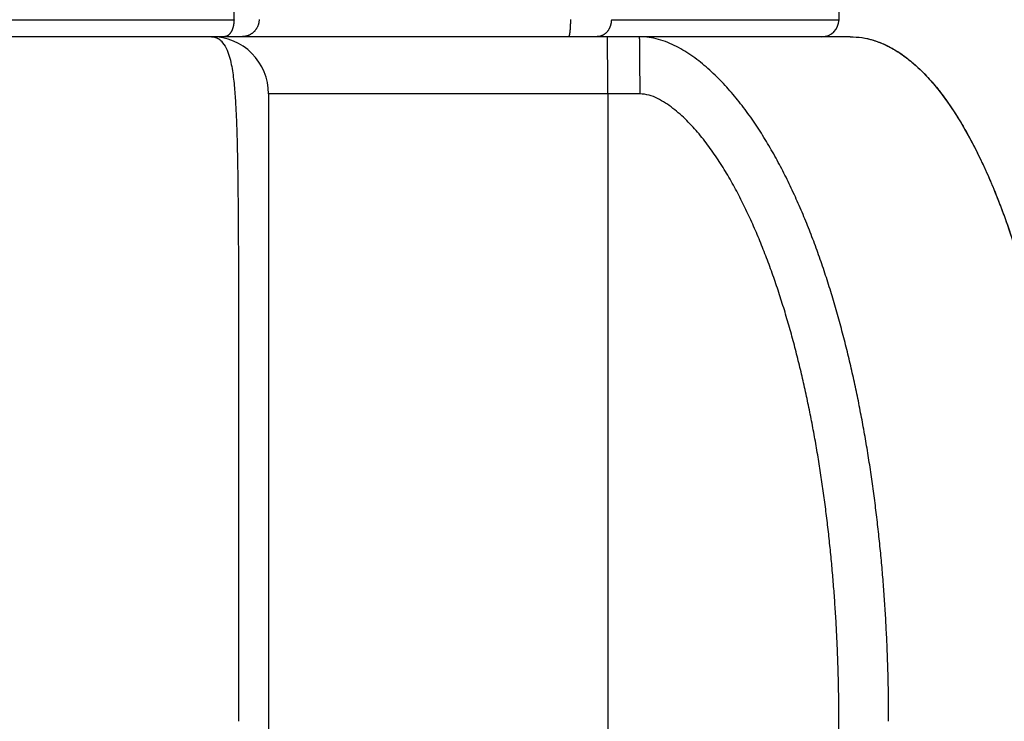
# Model space of a CAD drawing. Header units: millimetres. Extents: x 0 to 1300, y 0 to 891.
# Tile 140 of 148: x 900 to 908, y 488 to 494. Entities that reach past the tile are written whole.
import ezdxf

# ---------------------------------------------------------------- set-up
doc = ezdxf.new("R2010")
doc.units = ezdxf.units.MM
doc.header["$LTSCALE"] = 0.545669
doc.layers.add('NoLayerName_001', color=7, linetype='Continuous')
doc.layers.add('NoLayerName_008', color=7, linetype='Continuous')
doc.styles.get("Standard").update_dxf_attribs({"font": 'txt', "bigfont": 'extfont2'})
doc.dimstyles.get("Standard").update_dxf_attribs({"dimtxt": 2.5, "dimasz": 2.5, "dimexe": 1, "dimexo": 1, "dimtad": 1, "dimdec": 3, "dimzin": 0, "dimdsep": 46, "dimtxsty": 'Standard', "dimcen": 2.5, "dimadec": 3, "dimazin": 0, "dimtfac": 0.75, "dimtdec": 3, "dimtmove": 0, "dimatfit": 3, "dimfxl": 1, "dimarcsym": 0})

# ---------------------------------------------------------------- blocks, each defined once
blk = doc.blocks.new('_OPEN30')
at = {"color": 0, "linetype": 'ByBlock', "lineweight": -2}
for p, q in [((-1, 0.267949), (0, 0)), ((0, 0), (-1, -0.267949)), ((0, 0), (-1, 0))]:
    blk.add_line(p, q, dxfattribs=at)
blk = doc.blocks.new('*D60')
at = {"layer": 'Defpoints', "color": 0}
for p in [(968.8193, 600), (906, 464.6), (981.8681, 464.6)]:
    blk.add_point(p, dxfattribs=at)
at = {"layer": 'NoLayerName_001', "color": 0, "linetype": 'Continuous', "lineweight": 13}
for p, q in [((971.8193, 600), (984.8681, 600)), ((981.8681, 594), (981.8681, 470.6)), ((909, 464.6), (984.8681, 464.6))]:
    blk.add_line(p, q, dxfattribs=at)
at = {"layer": 'NoLayerName_001', "color": 0, "lineweight": 13, "xscale": 6, "yscale": 6, "zscale": 6}
for p, rotation in [((981.8681, 600), 90), ((981.8681, 464.6), 270)]:
    blk.add_blockref('_OPEN30', p, dxfattribs=dict(at, rotation=rotation))
at = {"layer": 'NoLayerName_001', "color": 0, "lineweight": 13, "insert": (972.5733, 530.6597), "char_height": 10.5, "attachment_point": 5, "rotation": 90}
blk.add_mtext('\\W0.8000;１３６', dxfattribs=at)

msp = doc.modelspace()

# ---------------------------------------------------------------- linework, layer by layer
at = {"layer": 'NoLayerName_001', "color": 60, "linetype": 'Continuous', "lineweight": 25}
for p, q in [((906.90129761, 493.99869091), (906.92455421, 496.66363364)), ((901.59705155, 493.99869102), (901.60841383, 496.57728003)), ((888.40294845, 493.99869102), (901.59705155, 493.99869102)), ((904.90554368, 493.99869102), (906.90129761, 493.9986909)), ((907, 493.85), (883, 493.85)), ((905.15669734, 493.35), (901.9, 493.35)), ((901.9, 493.35), (901.9, 467.2790184)), ((904.87382039, 493.35), (904.87382039, 470.49379653)), ((906.90034396, 471.28880558), (906.90034396, 487.85))]:
    msp.add_line(p, q, dxfattribs=at)
for centre, radius, start, end in [((906.75130332, 494), 0.15, 269.995124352, 359.499956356), ((901.4, 493.35000041), 0.5, 359.999953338, 90)]:
    msp.add_arc(centre, radius, start, end, dxfattribs=at)
for points, knots in [([(901.59705155, 493.99869102), (901.5970261, 493.99693241), (901.59700012, 493.99341398), (901.59681147, 493.98813831), (901.59653169, 493.98286505), (901.59614348, 493.97759666), (901.59564989, 493.97233537), (901.5950485, 493.9670835), (901.59433836, 493.96184331), (901.59351812, 493.9566171), (901.59258655, 493.95140715), (901.59154235, 493.94621575), (901.59038444, 493.94104543), (901.5891114, 493.93589977), (901.58771707, 493.93078467), (901.58619587, 493.92570691), (901.58454215, 493.92067339), (901.58275028, 493.91569104), (901.58081461, 493.91076678), (901.57872949, 493.90590752), (901.57648931, 493.9011202), (901.5740883, 493.89641182), (901.57152188, 493.89179021), (901.56878473, 493.88726689), (901.56586864, 493.88285884), (901.56276681, 493.87858461), (901.55947309, 493.87446236), (901.55597733, 493.87051144), (901.55224647, 493.86677032), (901.54825042, 493.86327635), (901.54396532, 493.86007675), (901.53940036, 493.85721824), (901.53459434, 493.85474749), (901.5295945, 493.8527148), (901.52444797, 493.8512068), (901.51920703, 493.85017715), (901.51566507, 493.85011002), (901.51390767, 493.85)], [0, 0, 0, 0, 0.00527636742, 0.0105549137, 0.01583541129, 0.02111771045, 0.02640174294, 0.0316875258, 0.03697516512, 0.04226485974, 0.04755690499, 0.0528516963, 0.05814973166, 0.06345080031, 0.06875271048, 0.07405337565, 0.07935125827, 0.08464541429, 0.08993553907, 0.09522201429, 0.1005059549, 0.10578925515, 0.11107455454, 0.1163616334, 0.12164631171, 0.12692587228, 0.13219970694, 0.13746989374, 0.14274433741, 0.14803937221, 0.15338017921, 0.15877084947, 0.16417853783, 0.16957335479, 0.17493432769, 0.18025261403, 0.1855351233, 0.1855351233, 0.1855351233, 0.1855351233]), ([(901.81664373, 493.99921461), (901.81656252, 493.99662844), (901.81649839, 493.99144523), (901.81580985, 493.98368977), (901.81477222, 493.97596188), (901.81332502, 493.96828722), (901.81148945, 493.9606896), (901.80926467, 493.95319337), (901.80665602, 493.94582259), (901.80366584, 493.93860136), (901.8003018, 493.93155094), (901.79657687, 493.92468846), (901.79250251, 493.91803083), (901.78809047, 493.91159481), (901.78335242, 493.90539718), (901.77830001, 493.89945477), (901.77294493, 493.89378438), (901.76729903, 493.88840318), (901.7613789, 493.8833239), (901.75520113, 493.87855903), (901.7487823, 493.87412116), (901.742139, 493.87002286), (901.73528776, 493.86627677), (901.72824528, 493.86289529), (901.72102853, 493.85989233), (901.71365889, 493.85727673), (901.70616123, 493.85505105), (901.69856046, 493.85322111), (901.69088177, 493.85178638), (901.68314989, 493.85076889), (901.67539109, 493.85010721), (901.67020717, 493.85006919), (901.66762058, 493.85)], [0, 0, 0, 0, 0.00776230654, 0.01554354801, 0.02333993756, 0.03114737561, 0.03896167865, 0.04677880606, 0.05459508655, 0.06240751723, 0.070215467, 0.07801996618, 0.08582173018, 0.09362122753, 0.10141884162, 0.10921503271, 0.11701050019, 0.12480624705, 0.1326030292, 0.14040125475, 0.14820120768, 0.15600321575, 0.16380781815, 0.17161593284, 0.17942893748, 0.18724642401, 0.19506515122, 0.20288117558, 0.21069020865, 0.2184878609, 0.22626988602, 0.23403242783, 0.23403242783, 0.23403242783, 0.23403242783]), ([(904.54630613, 493.99921461), (904.54630363, 493.99794835), (904.5463012, 493.99541593), (904.54628204, 493.99161749), (904.54625337, 493.98781934), (904.54621332, 493.98402144), (904.54616216, 493.98022373), (904.54609959, 493.97642616), (904.54602543, 493.97262867), (904.54593949, 493.96883121), (904.54584159, 493.96503371), (904.54573153, 493.96123612), (904.54560913, 493.95743839), (904.54547419, 493.95364046), (904.54532653, 493.94984227), (904.54516595, 493.94604378), (904.54499227, 493.94224494), (904.54480532, 493.93844587), (904.54460423, 493.93464689), (904.54438811, 493.93084847), (904.54415607, 493.92705112), (904.54390722, 493.92325536), (904.54364068, 493.9194617), (904.54335556, 493.91567063), (904.54305097, 493.91188268), (904.54272602, 493.90809835), (904.54237983, 493.90431815), (904.54201152, 493.90054258), (904.54162013, 493.89677218), (904.54120502, 493.89300695), (904.54076387, 493.88924547), (904.54028615, 493.88548553), (904.53976206, 493.88172357), (904.53918151, 493.877956), (904.53853545, 493.87418344), (904.53781686, 493.8704199), (904.53703632, 493.86668896), (904.53616838, 493.8630331), (904.53530753, 493.85940492), (904.53444017, 493.8570903), (904.53404198, 493.85591645)], [0, 0, 0, 0, 0.00379878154, 0.00759723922, 0.01139546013, 0.01519353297, 0.01899154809, 0.02278959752, 0.02658777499, 0.03038617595, 0.03418489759, 0.03798403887, 0.04178370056, 0.04558398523, 0.04938499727, 0.05318684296, 0.05698963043, 0.06079339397, 0.0645978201, 0.06840250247, 0.07220704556, 0.07601106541, 0.07981419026, 0.08361606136, 0.08741633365, 0.09121467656, 0.09501077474, 0.09880432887, 0.10259505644, 0.10638269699, 0.11016838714, 0.11395670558, 0.11775298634, 0.1215628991, 0.12539240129, 0.12923465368, 0.13305729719, 0.13682522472, 0.14051058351, 0.14422922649, 0.14422922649, 0.14422922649, 0.14422922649]), ([(904.90554368, 493.99869102), (904.90547019, 493.99617043), (904.90540303, 493.99111284), (904.90481858, 493.98352948), (904.9039463, 493.97594431), (904.90273448, 493.96837991), (904.9011983, 493.96085742), (904.89933489, 493.95339834), (904.89714624, 493.94602411), (904.894633, 493.93875617), (904.89179616, 493.93161597), (904.88863661, 493.92462498), (904.88515523, 493.91780466), (904.88135289, 493.9111765), (904.87723051, 493.90476207), (904.87278934, 493.89858358), (904.8680328, 493.8926627), (904.86296469, 493.8870216), (904.85758888, 493.88168264), (904.8519092, 493.87666821), (904.84593019, 493.87200118), (904.83966176, 493.86770828), (904.83312697, 493.86381476), (904.82635758, 493.86034182), (904.81937965, 493.85734122), (904.81224728, 493.85475848), (904.80734866, 493.85354043), (904.80492171, 493.85286981)], [0, 0, 0, 0, 0.00756496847, 0.01516917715, 0.02280527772, 0.03046587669, 0.03814369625, 0.0458317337, 0.05352342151, 0.0612127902, 0.06889463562, 0.07656469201, 0.08421981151, 0.09185815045, 0.09947936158, 0.10708447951, 0.11467473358, 0.12225264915, 0.12982274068, 0.13739171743, 0.14496867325, 0.15256298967, 0.16016901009, 0.16777458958, 0.17536943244, 0.18294585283, 0.19049952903, 0.19049952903, 0.19049952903, 0.19049952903]), ([(901.4, 493.84999975), (901.40160531, 493.84996186), (901.4048215, 493.84994073), (901.40963859, 493.84957986), (901.41444545, 493.84902803), (901.41923107, 493.84825392), (901.42398516, 493.84727175), (901.42869724, 493.8460835), (901.43335688, 493.84469445), (901.43795362, 493.84310893), (901.44247708, 493.84133168), (901.44691729, 493.83936641), (901.45126681, 493.83721869), (901.45552291, 493.83489903), (901.45968376, 493.83241648), (901.46374766, 493.82978025), (901.46771301, 493.82699958), (901.47157784, 493.82408334), (901.47534159, 493.82104184), (901.47899833, 493.81787994), (901.48256217, 493.8146228), (901.48483863, 493.81235146), (901.48598789, 493.8112296)], [0, 0, 0, 0, 0.004817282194, 0.009645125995, 0.01448291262, 0.019329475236, 0.024183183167, 0.029042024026, 0.033903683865, 0.038765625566, 0.043625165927, 0.048479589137, 0.053328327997, 0.05817367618, 0.063017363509, 0.067860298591, 0.07270262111, 0.077543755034, 0.082382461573, 0.087216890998, 0.092044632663, 0.096862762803, 0.096862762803, 0.096862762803, 0.096862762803]), ([(901.48598789, 493.8112296), (901.50009117, 493.79066485), (901.53253328, 493.75172621), (901.55617388, 493.67950577), (901.57386352, 493.60689127), (901.58614506, 493.53300384), (901.59538772, 493.45877421), (901.60248193, 493.38428564), (901.60803506, 493.30969468), (901.61258826, 493.23503796), (901.61628023, 493.16032964), (901.61927914, 493.08558511), (901.621741, 493.01081919), (901.62384079, 492.93604446), (901.62565373, 492.8612665), (901.62720705, 492.78648628), (901.62853979, 492.7117036), (901.6300697, 492.61198922), (901.63161544, 492.48733937), (901.6332431, 492.31282238), (901.6347359, 492.08843829), (901.63610799, 491.76432447), (901.63895777, 490.34320227), (901.63697434, 489.02180432), (901.63703723, 487.85)], [0, 0, 0, 0, 0.0748084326, 0.1500538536, 0.2247884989, 0.2995761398, 0.3744171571, 0.4492225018, 0.5240128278, 0.5988042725, 0.6736022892, 0.7484074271, 0.8232157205, 0.898020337, 0.9728194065, 1.0476150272, 1.1224090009, 1.1972028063, 1.3467931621, 1.4963864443, 1.7207759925, 2.0199595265, 2.4687358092, 5.9841487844, 5.9841487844, 5.9841487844, 5.9841487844]), ([(904.53404198, 493.85591645), (904.53343005, 493.85471329), (904.532704, 493.85201641), (904.5302242, 493.85076899), (904.5292332, 493.85)], [0, 0, 0, 0, 0.0040495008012, 0.0078125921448, 0.0078125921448, 0.0078125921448, 0.0078125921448]), ([(904.80492171, 493.85286981), (904.80439326, 493.85274841), (904.80333726, 493.85249959), (904.8017447, 493.8521617), (904.80014675, 493.85184491), (904.79854308, 493.85155323), (904.79693452, 493.85128579), (904.79532156, 493.85104304), (904.79370481, 493.8508251), (904.79208483, 493.85063214), (904.79046219, 493.85046434), (904.78883747, 493.85032186), (904.78721124, 493.85020495), (904.78558408, 493.85011348), (904.78395655, 493.85004875), (904.78232925, 493.85000677), (904.78124442, 493.85000439), (904.78070225, 493.85)], [0, 0, 0, 0, 0.001626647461, 0.003254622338, 0.004883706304, 0.006513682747, 0.008144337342, 0.009775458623, 0.011406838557, 0.013038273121, 0.014669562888, 0.01630051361, 0.017930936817, 0.019560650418, 0.021189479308, 0.022817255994, 0.024443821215, 0.024443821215, 0.024443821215, 0.024443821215]), ([(904.87382039, 493.35), (904.8737908, 493.3833391), (904.87377725, 493.44584997), (904.8735381, 493.53336488), (904.87322343, 493.6062936), (904.87286478, 493.66463595), (904.87251175, 493.70839225), (904.8721783, 493.74172955), (904.87187676, 493.76673181), (904.87160529, 493.7854843), (904.87140021, 493.7979863), (904.87124504, 493.80631969), (904.87111561, 493.81256491), (904.870972, 493.81880985), (904.87081117, 493.82506359), (904.87065664, 493.83132445), (904.87042675, 493.83756688), (904.87023627, 493.8438092), (904.86968155, 493.84792903), (904.86945713, 493.85)], [0, 0, 0, 0, 0.10001734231, 0.1875325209, 0.26254549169, 0.31880543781, 0.36256278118, 0.39381857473, 0.41882227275, 0.43757494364, 0.45008189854, 0.45633328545, 0.46257944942, 0.4688215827, 0.47507294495, 0.48134724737, 0.48760843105, 0.49381713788, 0.50006643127, 0.50006643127, 0.50006643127, 0.50006643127]), ([(905.15669734, 493.35), (905.15666775, 493.3833391), (905.1566542, 493.44584997), (905.15641505, 493.53336488), (905.15610038, 493.6062936), (905.15574172, 493.66463595), (905.1553887, 493.70839225), (905.15505525, 493.74172955), (905.15475371, 493.76673181), (905.15448224, 493.7854843), (905.15427715, 493.7979863), (905.15412199, 493.80631969), (905.15399256, 493.81256491), (905.15384895, 493.81880985), (905.15368812, 493.82506359), (905.15353359, 493.83132445), (905.1533037, 493.83756688), (905.15311322, 493.8438092), (905.1525585, 493.84792903), (905.15233407, 493.85)], [0, 0, 0, 0, 0.1000173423, 0.18753252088, 0.26254549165, 0.31880543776, 0.36256278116, 0.39381857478, 0.41882227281, 0.43757494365, 0.45008189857, 0.4563332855, 0.46257944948, 0.46882158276, 0.475072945, 0.48134724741, 0.48760843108, 0.49381713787, 0.50006643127, 0.50006643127, 0.50006643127, 0.50006643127]), ([(905.31937101, 493.82620775), (905.29174963, 493.8320621), (905.23714195, 493.84752052), (905.18039168, 493.84792341), (905.15233407, 493.84999973)], [0, 0, 0, 0, 0.08470491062, 0.16910788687, 0.16910788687, 0.16910788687, 0.16910788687]), ([(906.96930758, 491.10982842), (906.96244563, 491.13708104), (906.94889009, 491.19162861), (906.9275475, 491.27319255), (906.90557866, 491.35458756), (906.88285458, 491.43577431), (906.85938354, 491.5167476), (906.83513691, 491.59749285), (906.81009702, 491.67799711), (906.78423723, 491.75824314), (906.75753053, 491.83821188), (906.72995033, 491.91788397), (906.70146964, 491.99723971), (906.67206349, 492.07625873), (906.64169536, 492.15491436), (906.61032628, 492.23317689), (906.57791842, 492.31101641), (906.54443322, 492.38840231), (906.50983608, 492.46530222), (906.4740752, 492.54167108), (906.43709499, 492.61745688), (906.39884224, 492.69260704), (906.35926227, 492.76706769), (906.31830704, 492.84078428), (906.27589918, 492.91367978), (906.23195373, 492.98566555), (906.18638996, 493.05665312), (906.13912478, 493.12655007), (906.090096, 493.19525663), (906.03919214, 493.26260546), (905.98629316, 493.32838746), (905.93129166, 493.39239086), (905.87407508, 493.45439587), (905.81456294, 493.5141882), (905.75257994, 493.57142081), (905.68795737, 493.62567972), (905.62054858, 493.67645871), (905.55016369, 493.7231398), (905.47664169, 493.76464226), (905.40016082, 493.80105985), (905.34605662, 493.81713553), (905.31937101, 493.82620775)], [0, 0, 0, 0, 0.0843096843, 0.1686179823, 0.2529248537, 0.3372303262, 0.4215350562, 0.5058403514, 0.5901477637, 0.6744565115, 0.7587653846, 0.8430741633, 0.9273836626, 1.0116952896, 1.0960079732, 1.1803205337, 1.2646335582, 1.3489494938, 1.4332716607, 1.5175967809, 1.6019202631, 1.686240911, 1.7705611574, 1.85488602, 1.9392140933, 2.0235446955, 2.1078844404, 2.1922478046, 2.2766522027, 2.3610742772, 2.4454788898, 2.5298502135, 2.6141940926, 2.6985341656, 2.7828671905, 2.8672066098, 2.951568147, 3.0359328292, 3.1203536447, 3.2047724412, 3.2893292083, 3.2893292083, 3.2893292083, 3.2893292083]), ([(907, 493.85), (907.03378195, 493.84740472), (907.10249651, 493.84589269), (907.20443049, 493.82059814), (907.30572053, 493.78183953), (907.4059722, 493.72728594), (907.50500108, 493.65790833), (907.60258776, 493.57368907), (907.69852683, 493.47486392), (907.79257417, 493.36157874), (907.88448958, 493.234098), (907.97412489, 493.0928239), (908.06127256, 492.93816926), (908.14572381, 492.77055895), (908.22726445, 492.59041874), (908.30567777, 492.39817685), (908.38074904, 492.1942657), (908.45223756, 491.97914439), (908.51996746, 491.75336098), (908.58381524, 491.51754017), (908.64363056, 491.27232979), (908.69926763, 491.0183813), (908.75057959, 490.7563464), (908.79741917, 490.48687729), (908.83964219, 490.2106294), (908.8770883, 489.92828149), (908.90969545, 489.64056118), (908.93740368, 489.34822868), (908.96021606, 489.05205565), (908.97786827, 488.7528081), (908.99111306, 488.45127494), (908.99494778, 488.24949765), (908.99749996, 488.14840198)], [0, 0, 0, 0, 0.1016444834, 0.2053734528, 0.3130899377, 0.426437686, 0.5467769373, 0.6751984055, 0.8125578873, 0.9595166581, 1.1165149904, 1.2837270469, 1.4611916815, 1.6488560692, 1.8465982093, 2.054243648, 2.271577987, 2.4983522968, 2.7342033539, 2.9786545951, 3.2312034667, 3.4913301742, 3.7585017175, 4.0321751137, 4.3118000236, 4.5968132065, 4.8865821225, 5.1804353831, 5.4776956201, 5.7776813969, 6.0797087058, 6.3830923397, 6.3830923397, 6.3830923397, 6.3830923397]), ([(906.55882058, 490.95206396), (906.55243282, 490.97802663), (906.53981729, 491.0299914), (906.51993483, 491.10769904), (906.4994539, 491.18524754), (906.4782531, 491.26259915), (906.45634023, 491.33974769), (906.43368849, 491.41667852), (906.41028024, 491.49337925), (906.3860959, 491.5698367), (906.36111516, 491.64603632), (906.33530288, 491.72195731), (906.30862562, 491.79757823), (906.28104914, 491.87287713), (906.25254178, 491.94783141), (906.22306456, 492.02241229), (906.19256805, 492.09658312), (906.16100604, 492.1703064), (906.12833079, 492.24354352), (906.09449979, 492.31625571), (906.05944361, 492.388388), (906.02308538, 492.45987743), (905.98535072, 492.53066083), (905.94616748, 492.6006719), (905.9054678, 492.66982997), (905.86311049, 492.73799038), (905.81896625, 492.804996), (905.77290237, 492.87068377), (905.72480771, 492.93489229), (905.67452461, 492.99739748), (905.62180472, 493.05785964), (905.56644106, 493.1159289), (905.50802858, 493.17103848), (905.44637618, 493.22253929), (905.38095648, 493.26938036), (905.3112537, 493.30895511), (905.23710401, 493.34218857), (905.18311426, 493.34585667), (905.15669734, 493.35)], [0, 0, 0, 0, 0.0802108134, 0.1604206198, 0.2406277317, 0.3208310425, 0.4010300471, 0.4812248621, 0.5614162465, 0.6416056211, 0.7217941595, 0.8019813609, 0.8821675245, 0.9623542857, 1.0425445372, 1.1227381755, 1.2029317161, 1.2831237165, 1.3633152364, 1.4435091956, 1.5237048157, 1.6039022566, 1.6841067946, 1.7643292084, 1.844575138, 1.9248217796, 2.00505204, 2.0852643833, 2.1654736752, 2.2456803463, 2.3258703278, 2.4060596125, 2.4862869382, 2.5666434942, 2.646953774, 2.7271231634, 2.8074079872, 2.8876275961, 2.8876275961, 2.8876275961, 2.8876275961]), ([(907.33657296, 487.85), (907.33649811, 487.87810004), (907.33645826, 487.9343016), (907.3357394, 488.01860254), (907.33462494, 488.10290135), (907.33304288, 488.18719503), (907.33101111, 488.27148074), (907.32852342, 488.35575559), (907.32558006, 488.44001672), (907.32217957, 488.52426124), (907.31832093, 488.60848629), (907.314003, 488.69268898), (907.30922472, 488.77686649), (907.30398255, 488.86101588), (907.29827283, 488.94513421), (907.29209195, 489.02921857), (907.28543626, 489.11326602), (907.27830215, 489.19727364), (907.27068598, 489.2812385), (907.26258412, 489.36515769), (907.25399296, 489.44902828), (907.24490882, 489.5328473), (907.23532826, 489.6166116), (907.22524452, 489.70031738), (907.21465055, 489.78396054), (907.20353942, 489.86753693), (907.19190415, 489.95104238), (907.1797378, 490.03447276), (907.16703339, 490.1178239), (907.15378397, 490.20109165), (907.13998259, 490.28427187), (907.1256222, 490.36736027), (907.11069641, 490.45035189), (907.09519297, 490.53323975), (907.07909882, 490.61601568), (907.06240184, 490.69867151), (907.04508726, 490.78119842), (907.02715003, 490.86358994), (907.00854888, 490.94583078), (906.98937768, 491.02793867), (906.97594303, 491.08251903), (906.96930758, 491.10982842)], [0, 0, 0, 0, 0.0843004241, 0.1686038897, 0.2529099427, 0.3372181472, 0.4215280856, 0.505839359, 0.5901515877, 0.6744644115, 0.7587774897, 0.843090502, 0.9274031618, 1.0117152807, 1.0960267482, 1.1803375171, 1.264647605, 1.3489570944, 1.4332661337, 1.5175749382, 1.6018837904, 1.6861930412, 1.7705030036, 1.854813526, 1.9391244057, 2.0234355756, 2.1077471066, 2.1920592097, 2.2763722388, 2.3606866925, 2.4450032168, 2.5293226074, 2.6136454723, 2.6979706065, 2.7822963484, 2.8666213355, 2.9509445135, 3.0352651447, 3.1195828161, 3.2038974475, 3.2882093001, 3.2882093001, 3.2882093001, 3.2882093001]), ([(906.90034396, 487.85), (906.90027531, 487.87672742), (906.90023893, 487.93018543), (906.89957867, 488.01037378), (906.89855341, 488.09056518), (906.89709593, 488.17075635), (906.89522148, 488.25094412), (906.89292325, 488.33112529), (906.89020032, 488.41129669), (906.8870502, 488.49145513), (906.88347081, 488.57159743), (906.87945998, 488.65172039), (906.87501554, 488.73182083), (906.87013533, 488.81189557), (906.8648172, 488.89194142), (906.85905898, 488.97195519), (906.85285851, 489.05193371), (906.84621363, 489.13187377), (906.83912219, 489.2117722), (906.83158197, 489.29162581), (906.82359103, 489.37143149), (906.81514627, 489.4511862), (906.80624075, 489.53088667), (906.79686808, 489.6105298), (906.78702171, 489.69011249), (906.77669513, 489.76963162), (906.76588184, 489.84908409), (906.7545753, 489.92846679), (906.74276903, 490.00777663), (906.73045645, 490.08701042), (906.7176314, 490.1661645), (906.70428384, 490.24523392), (906.69040326, 490.32421301), (906.67597937, 490.40309596), (906.66100169, 490.48187692), (906.64546038, 490.56055019), (906.62934315, 490.63910949), (906.61264689, 490.71755073), (906.59533424, 490.79586161), (906.57749581, 490.87405957), (906.56499508, 490.92605017), (906.55882058, 490.95206396)], [0, 0, 0, 0, 0.0801825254, 0.1603733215, 0.2405713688, 0.3207756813, 0.4009853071, 0.4811993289, 0.5614168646, 0.6416370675, 0.7218591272, 0.8020822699, 0.8823057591, 0.962528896, 1.0427510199, 1.1229715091, 1.2031897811, 1.2834052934, 1.3636175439, 1.4438260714, 1.5240304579, 1.6042304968, 1.6844263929, 1.7646185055, 1.8448073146, 1.9249934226, 2.0051775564, 2.0853605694, 2.1655434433, 2.2457272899, 2.3259131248, 2.4061007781, 2.4862898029, 2.5664799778, 2.6466713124, 2.7268640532, 2.8070586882, 2.8872559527, 2.9674568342, 3.0476624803, 3.1278720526, 3.1278720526, 3.1278720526, 3.1278720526])]:
    msp.add_open_spline(points, degree=3, knots=knots, dxfattribs=at)
at = {"layer": 'NoLayerName_008', "color": 60, "linetype": 'Continuous', "lineweight": 25}
msp.add_open_spline([(907, 493.85), (907.03488614, 493.84723243), (907.10592427, 493.845612), (907.21121916, 493.81860974), (907.31579418, 493.77726086), (907.41921924, 493.71908544), (907.5212974, 493.64513347), (907.62179053, 493.55538819), (907.72047485, 493.450107), (907.81706573, 493.32945707), (907.91133842, 493.19378275), (908.00311699, 493.04353213), (908.09216974, 492.87916332), (908.17826561, 492.70114404), (908.26116764, 492.50994346), (908.34063764, 492.30603388), (908.41643137, 492.0898996), (908.48829138, 491.86208503), (908.55608153, 491.6232458), (908.61964248, 491.37408605), (908.67881261, 491.11532245), (908.73343031, 490.84767235), (908.78333323, 490.57185371), (908.82836271, 490.28858623), (908.86834334, 489.99860729), (908.90316731, 489.70270359), (908.93279659, 489.40170607), (908.95715476, 489.09646199), (908.97624682, 488.78782064), (908.98978542, 488.47662956), (908.99858102, 488.16374291), (908.99907748, 487.95465843), (909, 487.85)], degree=3, knots=[0, 0, 0, 0, 0.1049872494, 0.2122670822, 0.3239224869, 0.4417385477, 0.5671781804, 0.7014021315, 0.8453114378, 0.999591, 1.1646466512, 1.3406189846, 1.5275164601, 1.7252524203, 1.9336689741, 2.1525546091, 2.3816572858, 2.6206602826, 2.869082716, 3.1263816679, 3.3919921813, 3.6653325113, 3.9458082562, 4.2328156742, 4.5257420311, 4.8239143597, 5.1265970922, 5.4330452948, 5.7425090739, 6.054235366, 6.3674695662, 6.6814570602, 6.6814570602, 6.6814570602, 6.6814570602], dxfattribs=at)

# ---------------------------------------------------------------- dimensions: what is measured, and where the dimension line sits
at = {"layer": 'NoLayerName_001', "color": 3, "linetype": 'Continuous', "lineweight": 13}
dim = msp.add_linear_dim(base=(981.86808433, 464.6), p1=(968.81931393, 600), p2=(906, 464.6), angle=270, text='\\W0.8000;１３６', dimstyle='Standard', override={"dimtxt": 10.5, "dimasz": 6, "dimexe": 3, "dimexo": 3, "dimgap": 3, "dimdec": 8, "dimzin": 8, "dimblk": 'OPEN30', "dimclrd": 0, "dimclre": 0, "dimclrt": 0, "dimtp": 0, "dimtm": 0, "dimlwd": 13, "dimlwe": 13}, dxfattribs=at)
dim.commit()
dim.dimension.update_dxf_attribs({"geometry": '*D60', "text_midpoint": (981.86808433, 530.65965147), "dimtype": 160})

doc.saveas('drawing.dxf')
